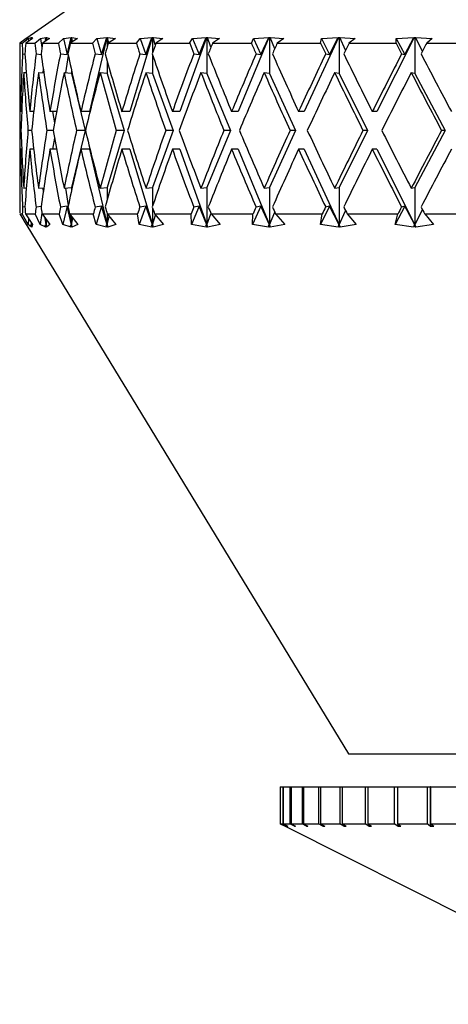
# Model space of a CAD drawing. Header units: inches. Extents: x 2.4 to 40.6, y 0.9 to 32.7.
# Tile 43 of 68: x 25.986 to 26.442, y 9.796 to 10.845. Entities that reach past the tile are written whole.
import ezdxf

# ---------------------------------------------------------------- set-up
doc = ezdxf.new("R2010")
doc.units = ezdxf.units.IN
doc.header["$MEASUREMENT"] = 0

msp = doc.modelspace()

# ---------------------------------------------------------------- linework, layer by layer
at = {"color": 7, "linetype": 'Continuous', "lineweight": 25}
for p, q in [((26.1114, 10.9077), (25.9931, 10.8249)), ((25.9926, 10.8245), (25.9857, 10.8197)), ((25.9881, 10.8197), (25.9947, 10.8245)), ((25.9992, 10.8245), (25.992, 10.8197)), ((25.9931, 10.8248), (25.9926, 10.8245)), ((25.9947, 10.8245), (25.9982, 10.8256)), ((25.9947, 10.8245), (25.995, 10.8217)), ((25.998, 10.8236), (25.9982, 10.8256)), ((25.9982, 10.8256), (25.9983, 10.8257)), ((25.9983, 10.8257), (25.9982, 10.8238)), ((25.9983, 10.8256), (25.9985, 10.8257)), ((25.9983, 10.8257), (25.9983, 10.8256)), ((25.9983, 10.8256), (25.9983, 10.8239)), ((25.9985, 10.8257), (25.9984, 10.8256)), ((25.9984, 10.8256), (25.9992, 10.8245)), ((25.9984, 10.8239), (25.9984, 10.8256)), ((26.0017, 10.8197), (26.0077, 10.8245)), ((26.0077, 10.8245), (26.0136, 10.8256)), ((26.0077, 10.8245), (26.0093, 10.8149)), ((26.0175, 10.8245), (26.01, 10.8197)), ((26.013, 10.8216), (26.0136, 10.8256)), ((26.0138, 10.8257), (26.0134, 10.8218)), ((26.0136, 10.8256), (26.0138, 10.8257)), ((26.0138, 10.8257), (26.0139, 10.8256)), ((26.0139, 10.8256), (26.0142, 10.8257)), ((26.0139, 10.8256), (26.0139, 10.8222)), ((26.0142, 10.8257), (26.0141, 10.8256)), ((26.0141, 10.8256), (26.0175, 10.8245)), ((26.0144, 10.8225), (26.0141, 10.8256)), ((26.0268, 10.8197), (26.0322, 10.8245)), ((26.0322, 10.8245), (26.0405, 10.8256)), ((26.0322, 10.8245), (26.0362, 10.8074)), ((26.0362, 10.8074), (26.0405, 10.8256)), ((26.0471, 10.8245), (26.0395, 10.8197)), ((26.0406, 10.8257), (26.0396, 10.8198)), ((26.0405, 10.8256), (26.0406, 10.8257)), ((26.0406, 10.8257), (26.0409, 10.8256)), ((26.0409, 10.8256), (26.0413, 10.8257)), ((26.0409, 10.8256), (26.0409, 10.8206)), ((26.0413, 10.8257), (26.0412, 10.8256)), ((26.0412, 10.8256), (26.0471, 10.8245)), ((26.0419, 10.8212), (26.0412, 10.8256)), ((26.0784, 10.8257), (26.0599, 10.7467)), ((26.063, 10.8197), (26.0677, 10.8245)), ((26.0677, 10.8245), (26.0783, 10.8256)), ((26.0677, 10.8245), (26.0728, 10.8074)), ((26.0728, 10.8074), (26.0783, 10.8256)), ((26.0783, 10.8256), (26.0784, 10.8257)), ((26.0784, 10.8257), (26.0788, 10.8256)), ((26.0788, 10.8256), (26.0793, 10.8257)), ((26.0788, 10.8256), (26.0788, 10.8158)), ((26.0793, 10.8257), (26.0792, 10.8256)), ((26.0792, 10.8256), (26.0876, 10.8245)), ((26.0805, 10.8201), (26.0792, 10.8256)), ((26.0876, 10.8245), (26.0799, 10.8197)), ((26.1266, 10.8257), (26.103, 10.7467)), ((26.1099, 10.8197), (26.1138, 10.8245)), ((26.1138, 10.8245), (26.1265, 10.8256)), ((26.1138, 10.8245), (26.1199, 10.8074)), ((26.1199, 10.8074), (26.1265, 10.8256)), ((26.1265, 10.8256), (26.1266, 10.8257)), ((26.1266, 10.8257), (26.1271, 10.8256)), ((26.1271, 10.8256), (26.1277, 10.8257)), ((26.1271, 10.8256), (26.1271, 10.8092)), ((26.1277, 10.8257), (26.1276, 10.8256)), ((26.1276, 10.8256), (26.1382, 10.8245)), ((26.13, 10.8177), (26.1276, 10.8256)), ((26.1382, 10.8245), (26.1307, 10.8197)), ((26.1844, 10.8257), (26.1561, 10.7467)), ((26.1666, 10.8197), (26.1697, 10.8245)), ((26.1697, 10.8245), (26.1843, 10.8256)), ((26.1697, 10.8245), (26.1767, 10.8074)), ((26.1767, 10.8074), (26.1843, 10.8256)), ((26.1843, 10.8256), (26.1844, 10.8257)), ((26.1844, 10.8257), (26.185, 10.8256)), ((26.185, 10.8256), (26.1857, 10.8257)), ((26.185, 10.8256), (26.185, 10.7873)), ((26.1857, 10.8257), (26.1856, 10.8256)), ((26.1856, 10.8256), (26.1983, 10.8245)), ((26.1893, 10.8154), (26.1856, 10.8256)), ((26.1983, 10.8245), (26.191, 10.8197)), ((26.2509, 10.8257), (26.2183, 10.7467)), ((26.2324, 10.8197), (26.2345, 10.8245)), ((26.2345, 10.8245), (26.2508, 10.8256)), ((26.2345, 10.8245), (26.2423, 10.8074)), ((26.2423, 10.8074), (26.2508, 10.8256)), ((26.2508, 10.8256), (26.2509, 10.8257)), ((26.2509, 10.8257), (26.2516, 10.8256)), ((26.2516, 10.8256), (26.2523, 10.8257)), ((26.2516, 10.8256), (26.2516, 10.7873)), ((26.2523, 10.8257), (26.2523, 10.8256)), ((26.2523, 10.8256), (26.2669, 10.8245)), ((26.2572, 10.8137), (26.2523, 10.8256)), ((26.2669, 10.8245), (26.2599, 10.8197)), ((26.325, 10.8257), (26.2887, 10.7467)), ((26.306, 10.8197), (26.3072, 10.8245)), ((26.3072, 10.8245), (26.3249, 10.8256)), ((26.3072, 10.8245), (26.3157, 10.8074)), ((26.3157, 10.8074), (26.3249, 10.8256)), ((26.3249, 10.8256), (26.325, 10.8257)), ((26.325, 10.8257), (26.3258, 10.8256)), ((26.3258, 10.8256), (26.3266, 10.8257)), ((26.3258, 10.8256), (26.3258, 10.7873)), ((26.3266, 10.8257), (26.3266, 10.8256)), ((26.3266, 10.8256), (26.3429, 10.8245)), ((26.3327, 10.8123), (26.3266, 10.8256)), ((26.3429, 10.8245), (26.3363, 10.8197)), ((26.4056, 10.8257), (26.3661, 10.7467)), ((26.3865, 10.8197), (26.3867, 10.8245)), ((26.3867, 10.8245), (26.4055, 10.8256)), ((26.3867, 10.8245), (26.3958, 10.8074)), ((26.3958, 10.8074), (26.4055, 10.8256)), ((26.4055, 10.8256), (26.4056, 10.8257)), ((26.4056, 10.8257), (26.4065, 10.8256)), ((26.4065, 10.8256), (26.4073, 10.8257)), ((26.4065, 10.8256), (26.4065, 10.7873)), ((26.4073, 10.8257), (26.4073, 10.8256)), ((26.4073, 10.8256), (26.425, 10.8245)), ((26.4146, 10.8112), (26.4073, 10.8256)), ((26.425, 10.8245), (26.4191, 10.8197)), ((25.9857, 10.8197), (25.9881, 10.8197)), ((25.9857, 10.8145), (25.9857, 10.802)), ((25.992, 10.8197), (26.0017, 10.8197)), ((26.01, 10.8197), (26.0268, 10.8197)), ((26.0395, 10.8197), (26.063, 10.8197)), ((26.0799, 10.8197), (26.1099, 10.8197)), ((26.1307, 10.8197), (26.1666, 10.8197)), ((26.191, 10.8197), (26.2324, 10.8197)), ((26.2599, 10.8197), (26.306, 10.8197)), ((26.3363, 10.8197), (26.3865, 10.8197)), ((26.4191, 10.8197), (26.4724, 10.8197)), ((25.9887, 10.8082), (25.9912, 10.808)), ((26.0031, 10.8082), (26.0084, 10.8076)), ((26.0289, 10.8082), (26.0362, 10.8074)), ((26.0374, 10.8064), (26.0343, 10.7881)), ((26.066, 10.8082), (26.0728, 10.8074)), ((26.1136, 10.8082), (26.1199, 10.8074)), ((26.1271, 10.8073), (26.1271, 10.7873)), ((26.171, 10.8082), (26.1767, 10.8074)), ((26.2373, 10.8082), (26.2423, 10.8074)), ((26.3115, 10.8082), (26.3157, 10.8074)), ((26.3923, 10.8082), (26.3958, 10.8074)), ((26.0106, 10.7928), (26.0101, 10.7877)), ((26.0788, 10.8006), (26.0788, 10.7873)), ((25.9927, 10.7879), (25.9898, 10.7882)), ((26.0114, 10.7876), (26.0056, 10.7882)), ((26.0409, 10.7873), (26.0329, 10.7882)), ((26.0409, 10.7901), (26.0409, 10.7873)), ((26.0409, 10.7873), (26.0552, 10.7267)), ((26.0788, 10.7873), (26.0713, 10.7882)), ((26.0788, 10.7873), (26.097, 10.7267)), ((26.1271, 10.7873), (26.1201, 10.7882)), ((26.1271, 10.7873), (26.1489, 10.7267)), ((26.185, 10.7873), (26.1787, 10.7882)), ((26.185, 10.7873), (26.21, 10.7267)), ((26.2516, 10.7873), (26.246, 10.7882)), ((26.2516, 10.7873), (26.2795, 10.7267)), ((26.3258, 10.7873), (26.3211, 10.7882)), ((26.3258, 10.7873), (26.3561, 10.7267)), ((26.4065, 10.7873), (26.4027, 10.7882)), ((26.4065, 10.7873), (26.4387, 10.7267)), ((25.9857, 10.762), (25.9857, 10.6914)), ((25.9877, 10.7467), (25.9864, 10.7467)), ((26.0005, 10.7467), (25.9963, 10.7467)), ((26.0249, 10.7467), (26.0178, 10.7467)), ((26.0207, 10.7467), (26.0227, 10.7348)), ((26.0599, 10.7467), (26.0507, 10.7467)), ((26.103, 10.7467), (26.0944, 10.7467)), ((26.1561, 10.7467), (26.1482, 10.7467)), ((26.2183, 10.7467), (26.2113, 10.7467)), ((26.2887, 10.7467), (26.2826, 10.7467)), ((26.3661, 10.7467), (26.3611, 10.7467)), ((25.9869, 10.7267), (25.986, 10.7267)), ((25.9983, 10.7267), (25.9944, 10.7267)), ((26.0213, 10.7267), (26.0146, 10.7267)), ((26.0227, 10.7186), (26.0207, 10.7067)), ((26.0552, 10.7267), (26.0409, 10.666)), ((26.0552, 10.7267), (26.0461, 10.7267)), ((26.097, 10.7267), (26.0788, 10.666)), ((26.097, 10.7267), (26.0885, 10.7267)), ((26.1489, 10.7267), (26.1271, 10.666)), ((26.1489, 10.7267), (26.1411, 10.7267)), ((26.21, 10.7267), (26.185, 10.666)), ((26.21, 10.7267), (26.2031, 10.7267)), ((26.2795, 10.7267), (26.2516, 10.666)), ((26.2795, 10.7267), (26.2735, 10.7267)), ((26.3561, 10.7267), (26.3258, 10.666)), ((26.3561, 10.7267), (26.3512, 10.7267)), ((26.4387, 10.7267), (26.4065, 10.666)), ((26.4387, 10.7267), (26.4349, 10.7267)), ((25.9877, 10.7067), (25.9864, 10.7067)), ((26.0005, 10.7067), (25.9963, 10.7067)), ((26.0249, 10.7067), (26.0178, 10.7067)), ((26.0599, 10.7067), (26.0507, 10.7067)), ((26.0599, 10.7067), (26.0788, 10.626)), ((26.103, 10.7067), (26.0944, 10.7067)), ((26.103, 10.7067), (26.1271, 10.626)), ((26.1561, 10.7067), (26.1482, 10.7067)), ((26.1561, 10.7067), (26.185, 10.626)), ((26.2183, 10.7067), (26.2113, 10.7067)), ((26.2183, 10.7067), (26.2516, 10.626)), ((26.2887, 10.7067), (26.2826, 10.7067)), ((26.2887, 10.7067), (26.3258, 10.626)), ((26.3661, 10.7067), (26.3611, 10.7067)), ((26.3661, 10.7067), (26.4065, 10.626)), ((25.9898, 10.6651), (25.9927, 10.6654)), ((26.0056, 10.6651), (26.0114, 10.6657)), ((26.0101, 10.6656), (26.0106, 10.6606)), ((26.0329, 10.6651), (26.0409, 10.666)), ((26.0343, 10.6653), (26.0374, 10.6469)), ((26.0409, 10.666), (26.0409, 10.6632)), ((26.0713, 10.6651), (26.0788, 10.666)), ((26.0788, 10.666), (26.0788, 10.6527)), ((26.1201, 10.6651), (26.1271, 10.666)), ((26.1271, 10.666), (26.1271, 10.6461)), ((26.1787, 10.6651), (26.185, 10.666)), ((26.185, 10.666), (26.185, 10.626)), ((26.246, 10.6651), (26.2516, 10.666)), ((26.2516, 10.666), (26.2516, 10.626)), ((26.3211, 10.6651), (26.3258, 10.666)), ((26.3258, 10.666), (26.3258, 10.626)), ((26.4027, 10.6651), (26.4065, 10.666)), ((26.4065, 10.666), (26.4065, 10.626)), ((25.9857, 10.6514), (25.9857, 10.6389)), ((25.9912, 10.6454), (25.9887, 10.6451)), ((26.0084, 10.6457), (26.0031, 10.6451)), ((26.0362, 10.646), (26.0289, 10.6451)), ((26.0362, 10.646), (26.0316, 10.6266)), ((26.0409, 10.626), (26.0362, 10.646)), ((26.0728, 10.646), (26.066, 10.6451)), ((26.0728, 10.646), (26.067, 10.6266)), ((26.0788, 10.626), (26.0728, 10.646)), ((26.1199, 10.646), (26.1129, 10.6266)), ((26.1199, 10.646), (26.1136, 10.6451)), ((26.1271, 10.626), (26.1199, 10.646)), ((26.1271, 10.6442), (26.1271, 10.626)), ((26.1767, 10.646), (26.1687, 10.6266)), ((26.1767, 10.646), (26.171, 10.6451)), ((26.185, 10.626), (26.1767, 10.646)), ((26.2423, 10.646), (26.2334, 10.6266)), ((26.2423, 10.646), (26.2373, 10.6451)), ((26.2516, 10.626), (26.2423, 10.646)), ((26.3157, 10.646), (26.306, 10.6266)), ((26.3157, 10.646), (26.3115, 10.6451)), ((26.3258, 10.626), (26.3157, 10.646)), ((26.3958, 10.646), (26.3854, 10.6266)), ((26.3958, 10.646), (26.3923, 10.6451)), ((26.4065, 10.626), (26.3958, 10.646)), ((25.9857, 10.6377), (25.9925, 10.6266)), ((25.9857, 10.6377), (25.9883, 10.6377)), ((25.9945, 10.6266), (25.9883, 10.6377)), ((25.9917, 10.6377), (25.9993, 10.6266)), ((25.9917, 10.6377), (26.0021, 10.6377)), ((26.0073, 10.6266), (26.0021, 10.6377)), ((26.0093, 10.6384), (26.0073, 10.6266)), ((26.0094, 10.6377), (26.0177, 10.6266)), ((26.0094, 10.6377), (26.0275, 10.6377)), ((26.0316, 10.6266), (26.0275, 10.6377)), ((26.0386, 10.6377), (26.0475, 10.6266)), ((26.0386, 10.6377), (26.064, 10.6377)), ((26.039, 10.6371), (26.0409, 10.626)), ((26.0409, 10.6348), (26.0409, 10.626)), ((26.067, 10.6266), (26.064, 10.6377)), ((26.0788, 10.6377), (26.0881, 10.6266)), ((26.0788, 10.6377), (26.1112, 10.6377)), ((26.0788, 10.6376), (26.0788, 10.626)), ((26.0788, 10.626), (26.081, 10.6351)), ((26.1129, 10.6266), (26.1112, 10.6377)), ((26.1271, 10.626), (26.1303, 10.6365)), ((26.1293, 10.6377), (26.1389, 10.6266)), ((26.1293, 10.6377), (26.1682, 10.6377)), ((26.1687, 10.6266), (26.1682, 10.6377)), ((26.185, 10.626), (26.1893, 10.6379)), ((26.1894, 10.6377), (26.1992, 10.6266)), ((26.1894, 10.6377), (26.2341, 10.6377)), ((26.2334, 10.6266), (26.2341, 10.6377)), ((26.2516, 10.626), (26.2572, 10.6397)), ((26.2581, 10.6377), (26.2679, 10.6266)), ((26.2581, 10.6377), (26.3079, 10.6377)), ((26.306, 10.6266), (26.3079, 10.6377)), ((26.3258, 10.626), (26.3327, 10.641)), ((26.3344, 10.6377), (26.3439, 10.6266)), ((26.3344, 10.6377), (26.3885, 10.6377)), ((26.3854, 10.6266), (26.3885, 10.6377)), ((26.4065, 10.626), (26.4146, 10.6422)), ((26.417, 10.6377), (26.4262, 10.6266)), ((26.417, 10.6377), (26.4746, 10.6377)), ((25.9925, 10.6266), (25.9931, 10.6256)), ((25.9931, 10.6255), (26.3357, 10.0627)), ((25.9951, 10.6327), (25.9945, 10.6266)), ((25.9981, 10.6238), (25.9945, 10.6266)), ((25.997, 10.6259), (25.9983, 10.626)), ((25.997, 10.6259), (25.9981, 10.6238)), ((25.9984, 10.6238), (25.997, 10.6259)), ((25.9983, 10.626), (25.9981, 10.6283)), ((25.9983, 10.628), (25.9983, 10.626)), ((25.9983, 10.628), (25.9983, 10.626)), ((25.9983, 10.626), (25.9984, 10.6279)), ((25.9983, 10.626), (25.9984, 10.6238)), ((25.9993, 10.6266), (25.9984, 10.6238)), ((26.0135, 10.6238), (26.0073, 10.6266)), ((26.0126, 10.6259), (26.0139, 10.626)), ((26.0126, 10.6259), (26.0135, 10.6238)), ((26.0141, 10.6238), (26.0126, 10.6259)), ((26.0139, 10.626), (26.0127, 10.6333)), ((26.0133, 10.6325), (26.0139, 10.626)), ((26.0139, 10.6316), (26.0139, 10.626)), ((26.0139, 10.626), (26.0144, 10.631)), ((26.0139, 10.626), (26.0141, 10.6238)), ((26.0177, 10.6266), (26.0141, 10.6238)), ((26.0404, 10.6238), (26.0316, 10.6266)), ((26.0396, 10.6259), (26.0409, 10.626)), ((26.0396, 10.6259), (26.0404, 10.6238)), ((26.0413, 10.6238), (26.0396, 10.6259)), ((26.0409, 10.626), (26.0421, 10.6333)), ((26.0409, 10.626), (26.0413, 10.6238)), ((26.0475, 10.6266), (26.0413, 10.6238)), ((26.0782, 10.6238), (26.067, 10.6266)), ((26.0776, 10.6259), (26.0788, 10.626)), ((26.0776, 10.6259), (26.0782, 10.6238)), ((26.0794, 10.6238), (26.0776, 10.6259)), ((26.0788, 10.626), (26.0794, 10.6238)), ((26.0881, 10.6266), (26.0794, 10.6238)), ((26.1263, 10.6238), (26.1129, 10.6266)), ((26.126, 10.6259), (26.1271, 10.626)), ((26.126, 10.6259), (26.1263, 10.6238)), ((26.1278, 10.6238), (26.126, 10.6259)), ((26.1271, 10.626), (26.1278, 10.6238)), ((26.1389, 10.6266), (26.1278, 10.6238)), ((26.1841, 10.6238), (26.1687, 10.6266)), ((26.184, 10.6259), (26.185, 10.626)), ((26.184, 10.6259), (26.1841, 10.6238)), ((26.1858, 10.6238), (26.184, 10.6259)), ((26.185, 10.626), (26.1858, 10.6238)), ((26.1992, 10.6266), (26.1858, 10.6238)), ((26.2505, 10.6238), (26.2334, 10.6266)), ((26.2507, 10.6259), (26.2505, 10.6238)), ((26.2507, 10.6259), (26.2516, 10.626)), ((26.2525, 10.6238), (26.2507, 10.6259)), ((26.2516, 10.626), (26.2525, 10.6238)), ((26.2679, 10.6266), (26.2525, 10.6238)), ((26.3247, 10.6238), (26.306, 10.6266)), ((26.325, 10.6259), (26.3247, 10.6238)), ((26.325, 10.6259), (26.3258, 10.626)), ((26.3268, 10.6238), (26.325, 10.6259)), ((26.3258, 10.626), (26.3268, 10.6238)), ((26.3439, 10.6266), (26.3268, 10.6238)), ((26.4052, 10.6238), (26.3854, 10.6266)), ((26.4058, 10.6259), (26.4052, 10.6238)), ((26.4058, 10.6259), (26.4065, 10.626)), ((26.4076, 10.6238), (26.4058, 10.6259)), ((26.4065, 10.626), (26.4076, 10.6238)), ((26.4262, 10.6266), (26.4076, 10.6238)), ((26.3357, 10.0627), (26.6651, 10.0627)), ((26.2632, 10.0277), (26.2632, 9.9883)), ((26.2632, 10.0277), (26.2658, 10.0277)), ((26.2632, 10.0277), (26.2632, 9.9883)), ((26.2632, 10.0277), (26.2632, 10.0277)), ((26.2658, 10.0277), (26.2658, 9.9883)), ((26.2658, 10.0277), (26.2663, 10.0277)), ((26.2663, 10.0277), (26.2663, 9.9883)), ((26.2663, 10.0277), (26.2735, 10.0277)), ((26.2735, 10.0277), (26.2735, 9.9883)), ((26.2735, 10.0277), (26.2746, 10.0277)), ((26.2746, 10.0277), (26.2746, 9.9883)), ((26.2746, 10.0277), (26.2863, 10.0277)), ((26.2863, 10.0277), (26.2863, 9.9883)), ((26.2863, 10.0277), (26.2879, 10.0277)), ((26.2879, 10.0277), (26.2879, 9.9883)), ((26.2879, 10.0277), (26.304, 10.0277)), ((26.304, 10.0277), (26.304, 9.9883)), ((26.304, 10.0277), (26.3061, 10.0277)), ((26.3061, 10.0277), (26.3061, 9.9883)), ((26.3061, 10.0277), (26.3265, 10.0277)), ((26.3265, 10.0277), (26.3265, 9.9883)), ((26.3265, 10.0277), (26.329, 10.0277)), ((26.329, 10.0277), (26.329, 9.9883)), ((26.329, 10.0277), (26.3534, 10.0277)), ((26.3534, 10.0277), (26.3534, 9.9883)), ((26.3534, 10.0277), (26.3564, 10.0277)), ((26.3564, 10.0277), (26.3564, 9.9883)), ((26.3564, 10.0277), (26.3845, 10.0277)), ((26.3845, 10.0277), (26.3845, 9.9883)), ((26.3845, 10.0277), (26.3879, 10.0277)), ((26.3879, 10.0277), (26.3879, 9.9883)), ((26.3879, 10.0277), (26.4195, 10.0277)), ((26.4195, 10.0277), (26.4195, 9.9883)), ((26.4195, 10.0277), (26.4229, 10.0277)), ((26.4229, 10.0277), (26.4229, 9.9858)), ((26.4232, 10.0277), (26.4229, 10.0277)), ((26.4232, 10.0277), (26.4232, 9.9883)), ((26.4232, 10.0277), (26.458, 10.0277)), ((26.2682, 9.9858), (26.2632, 9.9883)), ((26.2632, 9.9883), (26.2682, 9.9858)), ((26.2632, 9.9883), (26.2658, 9.9883)), ((26.2707, 9.9858), (26.2658, 9.9883)), ((26.2663, 9.9883), (26.2713, 9.9858)), ((26.2663, 9.9883), (26.2735, 9.9883)), ((26.2682, 9.9858), (26.6457, 9.796)), ((26.2707, 9.9861), (26.2707, 9.9858)), ((26.2707, 9.9858), (26.2713, 9.9858)), ((26.2784, 9.9858), (26.2735, 9.9883)), ((26.2746, 9.9883), (26.2794, 9.9858)), ((26.2746, 9.9883), (26.2863, 9.9883)), ((26.2784, 9.9863), (26.2784, 9.9858)), ((26.2784, 9.9858), (26.2794, 9.9858)), ((26.2911, 9.9858), (26.2863, 9.9883)), ((26.2879, 9.9883), (26.2926, 9.9858)), ((26.2879, 9.9883), (26.304, 9.9883)), ((26.2911, 9.9866), (26.2911, 9.9858)), ((26.2911, 9.9858), (26.2926, 9.9858)), ((26.3086, 9.9858), (26.304, 9.9883)), ((26.3061, 9.9883), (26.3106, 9.9858)), ((26.3061, 9.9883), (26.3265, 9.9883)), ((26.3086, 9.9869), (26.3086, 9.9858)), ((26.3086, 9.9858), (26.3106, 9.9858)), ((26.3308, 9.9858), (26.3265, 9.9883)), ((26.329, 9.9883), (26.3333, 9.9858)), ((26.329, 9.9883), (26.3534, 9.9883)), ((26.3308, 9.9872), (26.3308, 9.9858)), ((26.3308, 9.9858), (26.3333, 9.9858)), ((26.3575, 9.9858), (26.3534, 9.9883)), ((26.3564, 9.9883), (26.3604, 9.9858)), ((26.3564, 9.9883), (26.3845, 9.9883)), ((26.3575, 9.9876), (26.3575, 9.9858)), ((26.3575, 9.9858), (26.3604, 9.9858)), ((26.3883, 9.9858), (26.3845, 9.9883)), ((26.3879, 9.9883), (26.3916, 9.9858)), ((26.3879, 9.9883), (26.4195, 9.9883)), ((26.3883, 9.9881), (26.3883, 9.9858)), ((26.3883, 9.9858), (26.3916, 9.9858)), ((26.4229, 9.9858), (26.4195, 9.9883)), ((26.4229, 9.9858), (26.4266, 9.9858)), ((26.4232, 9.9883), (26.4266, 9.9858)), ((26.4232, 9.9883), (26.458, 9.9883))]:
    msp.add_line(p, q, dxfattribs=at)
for centre, major_axis, ratio, start_param, end_param in [((26.7357, 10.7067), (-0.0928, 1.2979), 0.573393, 1.442728, 1.446722), ((26.7357, 10.7067), (-0.184, 1.2949), 0.561487, 1.404101, 1.412929), ((26.7357, 10.7067), (0.0478, 1.2987), 0.576306, 1.504918, 1.513746), ((26.7357, 10.7067), (-0.3052, 1.2889), 0.531543, 1.358495, 1.367323), ((26.7357, 10.7067), (0.184, 1.2949), 0.561487, 1.563317, 1.572146), ((26.7357, 10.7067), (-0.4072, 1.2836), 0.490663, 1.329275, 1.338103), ((26.7357, 10.7067), (0.3052, 1.2889), 0.531543, 1.608923, 1.617751), ((26.7357, 10.7067), (-0.4908, 1.2807), 0.442833, 1.315624, 1.324452), ((26.7357, 10.7067), (0.4072, 1.2836), 0.490663, 1.638143, 1.646971), ((26.7357, 10.7067), (-0.5584, 1.2806), 0.391024, 1.314834, 1.323663), ((26.7357, 10.7067), (0.4908, 1.2807), 0.442833, 1.651795, 1.660623), ((26.7357, 10.7067), (-0.6128, 1.2825), 0.33717, 1.323979, 1.332807), ((26.7357, 10.7067), (0.5584, 1.2806), 0.391024, 1.652584, 1.661412), ((26.7357, 10.7067), (-0.6562, 1.2857), 0.282427, 1.340548, 1.349376), ((26.7357, 10.7067), (0.6128, 1.2825), 0.33717, 1.643439, 1.652268), ((26.7357, 10.7067), (-0.6903, 1.2895), 0.227436, 1.362559, 1.371387), ((26.7357, 10.7067), (0.6562, 1.2857), 0.282427, 1.62687, 1.635698), ((26.7357, 10.7067), (-0.7161, 1.2932), 0.172512, 1.388473, 1.397301), ((26.7357, 10.7067), (0.6903, 1.2895), 0.227436, 1.60486, 1.613688), ((26.7357, 10.7467), (-0.0478, 1.2987), 0.576306, 1.507018, 1.549588), ((26.7357, 10.7467), (0.0478, 1.2987), 0.576306, 1.5446, 1.592005), ((26.7357, 10.7467), (-0.184, 1.2949), 0.561487, 1.443783, 1.491188), ((26.7357, 10.7467), (0.184, 1.2949), 0.561487, 1.603, 1.650405), ((26.7357, 10.7467), (-0.3052, 1.2889), 0.531543, 1.398177, 1.445582), ((26.7357, 10.7467), (0.3052, 1.2889), 0.531543, 1.648606, 1.69601), ((26.7357, 10.7467), (-0.4072, 1.2836), 0.490663, 1.368957, 1.416362), ((26.7357, 10.7467), (0.4072, 1.2836), 0.490663, 1.677826, 1.72523), ((26.7357, 10.7467), (-0.4908, 1.2807), 0.442833, 1.355306, 1.402711), ((26.7357, 10.7467), (0.4908, 1.2807), 0.442833, 1.691477, 1.738882), ((26.7357, 10.7467), (-0.5584, 1.2806), 0.391024, 1.354517, 1.401921), ((26.7357, 10.7467), (0.5584, 1.2806), 0.391024, 1.692266, 1.739671), ((26.7357, 10.7467), (-0.6128, 1.2825), 0.33717, 1.363661, 1.411066), ((26.7357, 10.7467), (0.6128, 1.2825), 0.33717, 1.683122, 1.730527), ((26.7357, 10.7467), (-0.6562, 1.2857), 0.282427, 1.380231, 1.427635), ((26.7357, 10.7467), (0.6562, 1.2857), 0.282427, 1.666552, 1.713957), ((26.7357, 10.7467), (-0.6903, 1.2895), 0.227436, 1.402241, 1.449646), ((26.7357, 10.7467), (0.6903, 1.2895), 0.227436, 1.644542, 1.691947), ((26.7357, 10.7467), (-0.7161, 1.2932), 0.172512, 1.428156, 1.47556), ((26.7357, 10.7067), (-0.0478, 1.2987), 0.576306, 1.491607, 1.534191), ((26.7357, 10.7067), (0.0478, 1.2987), 0.576306, 1.529173, 1.576608), ((26.7357, 10.7067), (-0.184, 1.2949), 0.561487, 1.428356, 1.475791), ((26.7357, 10.7067), (0.184, 1.2949), 0.561487, 1.587573, 1.635008), ((26.7357, 10.7067), (-0.3052, 1.2889), 0.531543, 1.38275, 1.430186), ((26.7357, 10.7067), (0.3052, 1.2889), 0.531543, 1.633179, 1.680614), ((26.7357, 10.7067), (-0.4072, 1.2836), 0.490663, 1.35353, 1.400966), ((26.7357, 10.7067), (0.4072, 1.2836), 0.490663, 1.662399, 1.709834), ((26.7357, 10.7067), (-0.4908, 1.2807), 0.442833, 1.339879, 1.387314), ((26.7357, 10.7067), (0.4908, 1.2807), 0.442833, 1.67605, 1.723485), ((26.7357, 10.7067), (-0.5584, 1.2806), 0.391024, 1.33909, 1.386525), ((26.7357, 10.7067), (0.5584, 1.2806), 0.391024, 1.676839, 1.724275), ((26.7357, 10.7067), (-0.6128, 1.2825), 0.33717, 1.348234, 1.395669), ((26.7357, 10.7067), (0.6128, 1.2825), 0.33717, 1.667695, 1.71513), ((26.7357, 10.7067), (-0.6562, 1.2857), 0.282427, 1.364804, 1.412239), ((26.7357, 10.7067), (0.6562, 1.2857), 0.282427, 1.651125, 1.698561), ((26.7357, 10.7067), (-0.6903, 1.2895), 0.227436, 1.386814, 1.434249), ((26.7357, 10.7067), (0.6903, 1.2895), 0.227436, 1.629115, 1.67655), ((26.7357, 10.7067), (-0.7161, 1.2932), 0.172512, 1.412729, 1.460164), ((26.7357, 10.7467), (0.0478, 1.2987), 0.576306, 1.607401, 1.649986), ((26.7357, 10.7467), (-0.0478, 1.2987), 0.576306, 1.564985, 1.61242), ((26.7357, 10.7467), (0.184, 1.2949), 0.561487, 1.665801, 1.713236), ((26.7357, 10.7467), (-0.184, 1.2949), 0.561487, 1.506585, 1.55402), ((26.7357, 10.7467), (0.3052, 1.2889), 0.531543, 1.711407, 1.758842), ((26.7357, 10.7467), (-0.3052, 1.2889), 0.531543, 1.460979, 1.508414), ((26.7357, 10.7467), (0.4072, 1.2836), 0.490663, 1.740627, 1.788062), ((26.7357, 10.7467), (-0.4072, 1.2836), 0.490663, 1.431759, 1.479194), ((26.7357, 10.7467), (0.4908, 1.2807), 0.442833, 1.754278, 1.801714), ((26.7357, 10.7467), (-0.4908, 1.2807), 0.442833, 1.418107, 1.465543), ((26.7357, 10.7467), (0.5584, 1.2806), 0.391024, 1.755068, 1.802503), ((26.7357, 10.7467), (-0.5584, 1.2806), 0.391024, 1.417318, 1.464753), ((26.7357, 10.7467), (0.6128, 1.2825), 0.33717, 1.745923, 1.793358), ((26.7357, 10.7467), (-0.6128, 1.2825), 0.33717, 1.426463, 1.473898), ((26.7357, 10.7467), (0.6562, 1.2857), 0.282427, 1.729354, 1.776789), ((26.7357, 10.7467), (-0.6562, 1.2857), 0.282427, 1.443032, 1.490467), ((26.7357, 10.7467), (0.6903, 1.2895), 0.227436, 1.707344, 1.754779), ((26.7357, 10.7467), (-0.6903, 1.2895), 0.227436, 1.465042, 1.512478), ((26.7357, 10.7467), (0.7161, 1.2932), 0.172512, 1.681429, 1.728864), ((26.7357, 10.7067), (0.0478, 1.2987), 0.576306, 1.592005, 1.634575), ((26.7357, 10.7067), (-0.0478, 1.2987), 0.576306, 1.549588, 1.596993), ((26.7357, 10.7067), (0.184, 1.2949), 0.561487, 1.650405, 1.697809), ((26.7357, 10.7067), (-0.184, 1.2949), 0.561487, 1.491188, 1.538593), ((26.7357, 10.7067), (0.3052, 1.2889), 0.531543, 1.69601, 1.743415), ((26.7357, 10.7067), (-0.3052, 1.2889), 0.531543, 1.445582, 1.492987), ((26.7357, 10.7067), (0.4072, 1.2836), 0.490663, 1.72523, 1.772635), ((26.7357, 10.7067), (-0.4072, 1.2836), 0.490663, 1.416362, 1.463767), ((26.7357, 10.7067), (0.4908, 1.2807), 0.442833, 1.738882, 1.786287), ((26.7357, 10.7067), (-0.4908, 1.2807), 0.442833, 1.402711, 1.450116), ((26.7357, 10.7067), (0.5584, 1.2806), 0.391024, 1.739671, 1.787076), ((26.7357, 10.7067), (-0.5584, 1.2806), 0.391024, 1.401921, 1.449326), ((26.7357, 10.7067), (0.6128, 1.2825), 0.33717, 1.730527, 1.777931), ((26.7357, 10.7067), (-0.6128, 1.2825), 0.33717, 1.411066, 1.458471), ((26.7357, 10.7067), (0.6562, 1.2857), 0.282427, 1.713957, 1.761362), ((26.7357, 10.7067), (-0.6562, 1.2857), 0.282427, 1.427635, 1.47504), ((26.7357, 10.7067), (0.6903, 1.2895), 0.227436, 1.691947, 1.739352), ((26.7357, 10.7067), (-0.6903, 1.2895), 0.227436, 1.449646, 1.49705), ((26.7357, 10.7067), (0.7161, 1.2932), 0.172512, 1.666032, 1.713437), ((26.7357, 10.7467), (0.184, 1.2949), 0.561487, 1.728663, 1.734422), ((26.7357, 10.7467), (-0.0478, 1.2987), 0.576306, 1.627847, 1.633605), ((26.7357, 10.7467), (0.3052, 1.2889), 0.531543, 1.774269, 1.780028), ((26.7357, 10.7467), (-0.184, 1.2949), 0.561487, 1.569447, 1.575206), ((26.7357, 10.7467), (0.4072, 1.2836), 0.490663, 1.803489, 1.809248), ((26.7357, 10.7467), (-0.3052, 1.2889), 0.531543, 1.523841, 1.5296), ((26.7357, 10.7467), (0.4908, 1.2807), 0.442833, 1.817141, 1.822899), ((26.7357, 10.7467), (-0.4072, 1.2836), 0.490663, 1.494621, 1.50038), ((26.7357, 10.7467), (0.5584, 1.2806), 0.391024, 1.81793, 1.823689), ((26.7357, 10.7467), (-0.4908, 1.2807), 0.442833, 1.48097, 1.486728), ((26.7357, 10.7467), (0.6128, 1.2825), 0.33717, 1.808785, 1.814544), ((26.7357, 10.7467), (-0.5584, 1.2806), 0.391024, 1.48018, 1.485939), ((26.7357, 10.7467), (0.6562, 1.2857), 0.282427, 1.792216, 1.797975), ((26.7357, 10.7467), (-0.6128, 1.2825), 0.33717, 1.489325, 1.495083), ((26.7357, 10.7467), (0.6903, 1.2895), 0.227436, 1.770206, 1.775964), ((26.7357, 10.7467), (-0.6562, 1.2857), 0.282427, 1.505894, 1.511653), ((26.7357, 10.7467), (0.7161, 1.2932), 0.172512, 1.744291, 1.75005), ((26.7357, 10.7467), (-0.6903, 1.2895), 0.227436, 1.527905, 1.533663)]:
    msp.add_ellipse(centre, major_axis=major_axis, ratio=ratio, start_param=start_param, end_param=end_param, dxfattribs=at)

doc.saveas('drawing.dxf')
